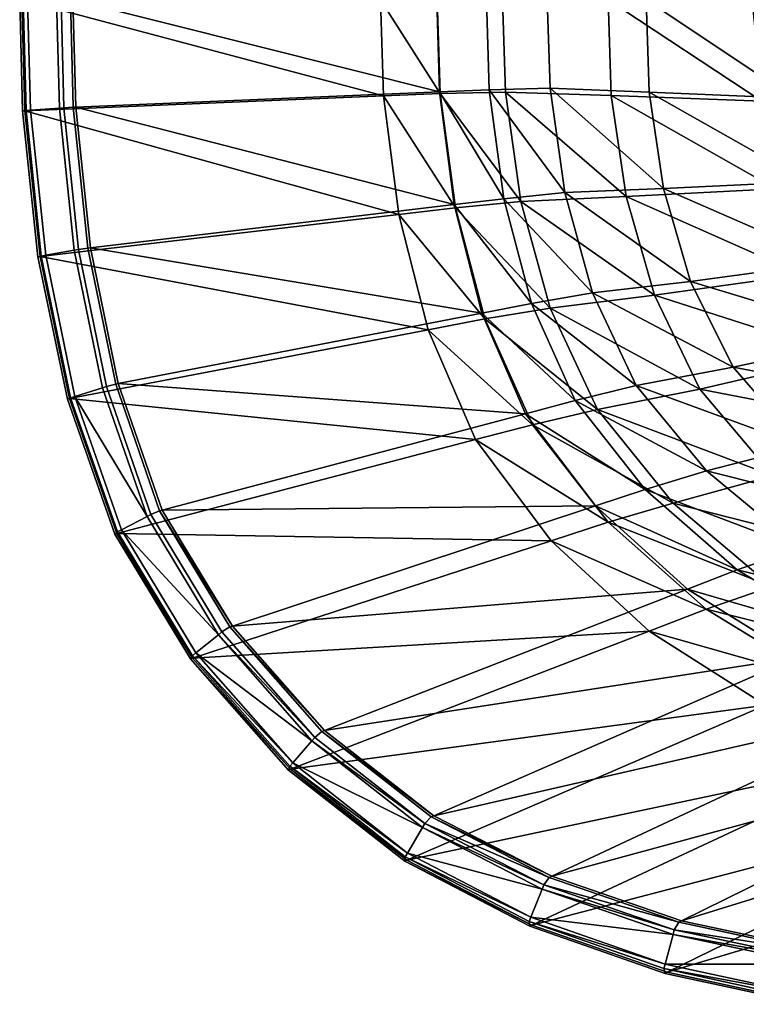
# Model space of a CAD drawing. Extents: x 0 to 1.55, y -0.75 to 0.
# Tile 1 of 77: x 0 to 0.26, y -0.74 to -0.38. Entities that reach past the tile are written whole.
import ezdxf

# ---------------------------------------------------------------- set-up
doc = ezdxf.new("R2010")
doc.units = 0
doc.layers.add('L1_BECKEN_AUSSEN_0', color=7, linetype='CONTINUOUS')
doc.layers.add('L2_BECKEN_INNEN_0', color=7, linetype='CONTINUOUS')

msp = doc.modelspace()

# ---------------------------------------------------------------- linework, layer by layer
at = {"layer": 'L1_BECKEN_AUSSEN_0', "color": 153}
for points, invisible_edges in [([(0.000779, -0.375, 0.629107), (0.130571, -0.409641, 0.361591), (0.001822, -0.414981, 0.629107), (0.000779, -0.375, 0.629107)], 8), ([(0.129528, -0.375, 0.361591), (0.130571, -0.409641, 0.361591), (0.000779, -0.375, 0.629107), (0.129528, -0.375, 0.361591)], 8), ([(0.129528, -0.375, 0.361591), (0.150995, -0.408794, 0.317814), (0.130571, -0.409641, 0.361591), (0.129528, -0.375, 0.361591)], 8), ([(0.149952, -0.375, 0.317814), (0.150995, -0.408794, 0.317814), (0.129528, -0.375, 0.361591), (0.149952, -0.375, 0.317814)], 8), ([(0.149952, -0.375, 0.317814), (0.17441, -0.408211, 0.280165), (0.150995, -0.408794, 0.317814), (0.149952, -0.375, 0.317814)], 9), ([(0.17441, -0.408211, 0.280165), (0.149952, -0.375, 0.317814), (0.173367, -0.375, 0.280165), (0.17441, -0.408211, 0.280165)], 9), ([(0.211293, -0.375, 0.238238), (0.17441, -0.408211, 0.280165), (0.173367, -0.375, 0.280165), (0.211293, -0.375, 0.238238)], 9), ([(0.17441, -0.408211, 0.280165), (0.211293, -0.375, 0.238238), (0.212421, -0.409444, 0.23817), (0.17441, -0.408211, 0.280165)], 9), ([(0.266509, -0.411461, 0.196709), (0.212421, -0.409444, 0.23817), (0.211293, -0.375, 0.238238), (0.266509, -0.411461, 0.196709)], 8), ([(0.266509, -0.411461, 0.196709), (0.211293, -0.375, 0.238238), (0.262916, -0.375, 0.198089), (0.266509, -0.411461, 0.196709)], 8), ([(0.130571, -0.409641, 0.361591), (0.136093, -0.452184, 0.361591), (0.001822, -0.414981, 0.629107), (0.130571, -0.409641, 0.361591)], 8), ([(0.150995, -0.408794, 0.317814), (0.156517, -0.449783, 0.317814), (0.130571, -0.409641, 0.361591), (0.150995, -0.408794, 0.317814)], 8), ([(0.130571, -0.409641, 0.361591), (0.156517, -0.449783, 0.317814), (0.136093, -0.452184, 0.361591), (0.130571, -0.409641, 0.361591)], 8), ([(0.17441, -0.408211, 0.280165), (0.179934, -0.44753, 0.280165), (0.150995, -0.408794, 0.317814), (0.17441, -0.408211, 0.280165)], 8), ([(0.150995, -0.408794, 0.317814), (0.179934, -0.44753, 0.280165), (0.156517, -0.449783, 0.317814), (0.150995, -0.408794, 0.317814)], 8), ([(0.17441, -0.408211, 0.280165), (0.217734, -0.445797, 0.23817), (0.179934, -0.44753, 0.280165), (0.17441, -0.408211, 0.280165)], 8), ([(0.17441, -0.408211, 0.280165), (0.212421, -0.409444, 0.23817), (0.217734, -0.445797, 0.23817), (0.17441, -0.408211, 0.280165)], 8), ([(0.271415, -0.442994, 0.196709), (0.217734, -0.445797, 0.23817), (0.212421, -0.409444, 0.23817), (0.271415, -0.442994, 0.196709)], 8), ([(0.271415, -0.442994, 0.196709), (0.212421, -0.409444, 0.23817), (0.266509, -0.411461, 0.196709), (0.271415, -0.442994, 0.196709)], 8), ([(0.001822, -0.414981, 0.629107), (0.136093, -0.452184, 0.361591), (0.007342, -0.467322, 0.62911), (0.001822, -0.414981, 0.629107)], 8), ([(0.217734, -0.445797, 0.23817), (0.227885, -0.481254, 0.23817), (0.179934, -0.44753, 0.280165), (0.217734, -0.445797, 0.23817)], 8), ([(0.280789, -0.47375, 0.196709), (0.217734, -0.445797, 0.23817), (0.271415, -0.442994, 0.196709), (0.280789, -0.47375, 0.196709)], 8), ([(0.280789, -0.47375, 0.196709), (0.227885, -0.481254, 0.23817), (0.217734, -0.445797, 0.23817), (0.280789, -0.47375, 0.196709)], 8), ([(0.179934, -0.44753, 0.280165), (0.190487, -0.485882, 0.280165), (0.156517, -0.449783, 0.317814), (0.179934, -0.44753, 0.280165)], 8), ([(0.179934, -0.44753, 0.280165), (0.227885, -0.481254, 0.23817), (0.190487, -0.485882, 0.280165), (0.179934, -0.44753, 0.280165)], 8), ([(0.136093, -0.452184, 0.361591), (0.146642, -0.49368, 0.361591), (0.007342, -0.467322, 0.62911), (0.136093, -0.452184, 0.361591)], 8), ([(0.156517, -0.449783, 0.317814), (0.167066, -0.489763, 0.317814), (0.136093, -0.452184, 0.361591), (0.156517, -0.449783, 0.317814)], 8), ([(0.136093, -0.452184, 0.361591), (0.167066, -0.489763, 0.317814), (0.146642, -0.49368, 0.361591), (0.136093, -0.452184, 0.361591)], 8), ([(0.156517, -0.449783, 0.317814), (0.190487, -0.485882, 0.280165), (0.167066, -0.489763, 0.317814), (0.156517, -0.449783, 0.317814)], 8), ([(0.007342, -0.467322, 0.62911), (0.146642, -0.49368, 0.361591), (0.017888, -0.518375, 0.629116), (0.007342, -0.467322, 0.62911)], 8), ([(0.295907, -0.502972, 0.196709), (0.227885, -0.481254, 0.23817), (0.280789, -0.47375, 0.196709), (0.295907, -0.502972, 0.196709)], 8), ([(0.227885, -0.481254, 0.23817), (0.244257, -0.514943, 0.23817), (0.190487, -0.485882, 0.280165), (0.227885, -0.481254, 0.23817)], 8), ([(0.295907, -0.502972, 0.196709), (0.244257, -0.514943, 0.23817), (0.227885, -0.481254, 0.23817), (0.295907, -0.502972, 0.196709)], 8), ([(0.190487, -0.485882, 0.280165), (0.207507, -0.522321, 0.280165), (0.167066, -0.489763, 0.317814), (0.190487, -0.485882, 0.280165)], 8), ([(0.190487, -0.485882, 0.280165), (0.244257, -0.514943, 0.23817), (0.207507, -0.522321, 0.280165), (0.190487, -0.485882, 0.280165)], 8), ([(0.167066, -0.489763, 0.317814), (0.18408, -0.527749, 0.317814), (0.146642, -0.49368, 0.361591), (0.167066, -0.489763, 0.317814)], 8), ([(0.167066, -0.489763, 0.317814), (0.207507, -0.522321, 0.280165), (0.18408, -0.527749, 0.317814), (0.167066, -0.489763, 0.317814)], 8), ([(0.146642, -0.49368, 0.361591), (0.163656, -0.533107, 0.361591), (0.017888, -0.518375, 0.629116), (0.146642, -0.49368, 0.361591)], 8), ([(0.146642, -0.49368, 0.361591), (0.18408, -0.527749, 0.317814), (0.163656, -0.533107, 0.361591), (0.146642, -0.49368, 0.361591)], 8), ([(0.320037, -0.529941, 0.196709), (0.244257, -0.514943, 0.23817), (0.295907, -0.502972, 0.196709), (0.320037, -0.529941, 0.196709)], 8), ([(0.270387, -0.546034, 0.23817), (0.207507, -0.522321, 0.280165), (0.244257, -0.514943, 0.23817), (0.270387, -0.546034, 0.23817)], 8), ([(0.320037, -0.529941, 0.196709), (0.270387, -0.546034, 0.23817), (0.244257, -0.514943, 0.23817), (0.320037, -0.529941, 0.196709)], 8), ([(0.017888, -0.518375, 0.629116), (0.163656, -0.533107, 0.361591), (0.034898, -0.566882, 0.629126), (0.017888, -0.518375, 0.629116)], 8), ([(0.207507, -0.522321, 0.280165), (0.234673, -0.55595, 0.280165), (0.18408, -0.527749, 0.317814), (0.207507, -0.522321, 0.280165)], 8), ([(0.270387, -0.546034, 0.23817), (0.234673, -0.55595, 0.280165), (0.207507, -0.522321, 0.280165), (0.270387, -0.546034, 0.23817)], 8), ([(0.18408, -0.527749, 0.317814), (0.211236, -0.562806, 0.317814), (0.163656, -0.533107, 0.361591), (0.18408, -0.527749, 0.317814)], 8), ([(0.18408, -0.527749, 0.317814), (0.234673, -0.55595, 0.280165), (0.211236, -0.562806, 0.317814), (0.18408, -0.527749, 0.317814)], 8), ([(0.163656, -0.533107, 0.361591), (0.190812, -0.569493, 0.361591), (0.034898, -0.566882, 0.629126), (0.163656, -0.533107, 0.361591)], 8), ([(0.163656, -0.533107, 0.361591), (0.211236, -0.562806, 0.317814), (0.190812, -0.569493, 0.361591), (0.163656, -0.533107, 0.361591)], 8), ([(0.234673, -0.55595, 0.280165), (0.270387, -0.546034, 0.23817), (0.304287, -0.573762, 0.23817), (0.234673, -0.55595, 0.280165)], 8), ([(0.211236, -0.562806, 0.317814), (0.234673, -0.55595, 0.280165), (0.269915, -0.585941, 0.280165), (0.211236, -0.562806, 0.317814)], 8), ([(0.234673, -0.55595, 0.280165), (0.304287, -0.573762, 0.23817), (0.269915, -0.585941, 0.280165), (0.234673, -0.55595, 0.280165)], 8), ([(0.190812, -0.569493, 0.361591), (0.211236, -0.562806, 0.317814), (0.246466, -0.594071, 0.317814), (0.190812, -0.569493, 0.361591)], 8), ([(0.246466, -0.594071, 0.317814), (0.211236, -0.562806, 0.317814), (0.269915, -0.585941, 0.280165), (0.246466, -0.594071, 0.317814)], 8), ([(0.034898, -0.566882, 0.629126), (0.190812, -0.569493, 0.361591), (0.062048, -0.611651, 0.629139), (0.034898, -0.566882, 0.629126)], 8), ([(0.062048, -0.611651, 0.629139), (0.190812, -0.569493, 0.361591), (0.226041, -0.601943, 0.361591), (0.062048, -0.611651, 0.629139)], 8), ([(0.226041, -0.601943, 0.361591), (0.190812, -0.569493, 0.361591), (0.246466, -0.594071, 0.317814), (0.226041, -0.601943, 0.361591)], 8), ([(0.246466, -0.594071, 0.317814), (0.269915, -0.585941, 0.280165), (0.311696, -0.610514, 0.280165), (0.246466, -0.594071, 0.317814)], 8), ([(0.226041, -0.601943, 0.361591), (0.246466, -0.594071, 0.317814), (0.288232, -0.619687, 0.317814), (0.226041, -0.601943, 0.361591)], 8), ([(0.246466, -0.594071, 0.317814), (0.311696, -0.610514, 0.280165), (0.288232, -0.619687, 0.317814), (0.246466, -0.594071, 0.317814)], 8), ([(0.226041, -0.601943, 0.361591), (0.097271, -0.651577, 0.629154), (0.062048, -0.611651, 0.629139), (0.226041, -0.601943, 0.361591)], 8), ([(0.097271, -0.651577, 0.629154), (0.226041, -0.601943, 0.361591), (0.267807, -0.628531, 0.361591), (0.097271, -0.651577, 0.629154)], 8), ([(0.226041, -0.601943, 0.361591), (0.288232, -0.619687, 0.317814), (0.267807, -0.628531, 0.361591), (0.226041, -0.601943, 0.361591)], 8), ([(0.13903, -0.684291, 0.629168), (0.097271, -0.651577, 0.629154), (0.267807, -0.628531, 0.361591), (0.13903, -0.684291, 0.629168)], 8), ([(0.13903, -0.684291, 0.629168), (0.267807, -0.628531, 0.361591), (0.31269, -0.647445, 0.361591), (0.13903, -0.684291, 0.629168)], 8), ([(0.183907, -0.707564, 0.629178), (0.13903, -0.684291, 0.629168), (0.31269, -0.647445, 0.361591), (0.183907, -0.707564, 0.629178)], 8), ([(0.183907, -0.707564, 0.629178), (0.31269, -0.647445, 0.361591), (0.361322, -0.661238, 0.361591), (0.183907, -0.707564, 0.629178)], 8), ([(0.232536, -0.724537, 0.629186), (0.183907, -0.707564, 0.629178), (0.361322, -0.661238, 0.361591), (0.232536, -0.724537, 0.629186)], 8), ([(0.232536, -0.724537, 0.629186), (0.361322, -0.661238, 0.361591), (0.412506, -0.670261, 0.361591), (0.232536, -0.724537, 0.629186)], 8), ([(0.283718, -0.735639, 0.62919), (0.232536, -0.724537, 0.629186), (0.412506, -0.670261, 0.361591), (0.283718, -0.735639, 0.62919)], 8)]:
    msp.add_3dface(points, dxfattribs=dict(at, invisible_edges=invisible_edges))
at = {"layer": 'L2_BECKEN_INNEN_0', "color": 8}
for points, invisible_edges in [([(0.001043, -0.415013, 0.630777), (0.001222, -0.375, 0.631998), (0, -0.375, 0.630776), (0.001043, -0.415013, 0.630777)], 9), ([(0, -0.375, 0.630776), (0.001822, -0.414981, 0.629107), (0.001043, -0.415013, 0.630777), (0, -0.375, 0.630776)], 9), ([(0.001822, -0.414981, 0.629107), (0, -0.375, 0.630776), (0.000779, -0.375, 0.629107), (0.001822, -0.414981, 0.629107)], 9), ([(0.001222, -0.375, 0.631998), (0.001043, -0.415013, 0.630777), (0.002263, -0.414892, 0.631998), (0.001222, -0.375, 0.631998)], 9), ([(0.002263, -0.414892, 0.631998), (0.002832, -0.375, 0.631266), (0.001222, -0.375, 0.631998), (0.002263, -0.414892, 0.631998)], 9), ([(0.002832, -0.375, 0.631266), (0.002263, -0.414892, 0.631998), (0.003868, -0.414775, 0.631268), (0.002832, -0.375, 0.631266)], 9), ([(0.003868, -0.414775, 0.631268), (0.013239, -0.375, 0.626533), (0.002832, -0.375, 0.631266), (0.003868, -0.414775, 0.631268)], 9), ([(0.013239, -0.375, 0.626533), (0.003868, -0.414775, 0.631268), (0.014242, -0.41402, 0.626546), (0.013239, -0.375, 0.626533)], 9), ([(0.014242, -0.41402, 0.626546), (0.014835, -0.375, 0.625807), (0.013239, -0.375, 0.626533), (0.014242, -0.41402, 0.626546)], 9), ([(0.014835, -0.375, 0.625807), (0.014242, -0.41402, 0.626546), (0.015834, -0.413904, 0.625821), (0.014835, -0.375, 0.625807)], 9), ([(0.015834, -0.413904, 0.625821), (0.018209, -0.375, 0.622538), (0.014835, -0.375, 0.625807), (0.015834, -0.413904, 0.625821)], 9), ([(0.018209, -0.375, 0.622538), (0.015834, -0.413904, 0.625821), (0.019205, -0.413693, 0.622553), (0.018209, -0.375, 0.622538)], 9), ([(0.020127, -0.413654, 0.620677), (0.018209, -0.375, 0.622538), (0.019205, -0.413693, 0.622553), (0.020127, -0.413654, 0.620677)], 9), ([(0.018209, -0.375, 0.622538), (0.020127, -0.413654, 0.620677), (0.019131, -0.375, 0.620662), (0.018209, -0.375, 0.622538)], 9), ([(0.149732, -0.375, 0.363534), (0.019131, -0.375, 0.620662), (0.150727, -0.40817, 0.36354), (0.149732, -0.375, 0.363534)], 8), ([(0.019131, -0.375, 0.620662), (0.020127, -0.413654, 0.620677), (0.150727, -0.40817, 0.36354), (0.019131, -0.375, 0.620662)], 8), ([(0.168581, -0.407421, 0.327234), (0.149732, -0.375, 0.363534), (0.150727, -0.40817, 0.36354), (0.168581, -0.407421, 0.327234)], 9), ([(0.149732, -0.375, 0.363534), (0.168581, -0.407421, 0.327234), (0.167586, -0.375, 0.327229), (0.149732, -0.375, 0.363534)], 9), ([(0.190417, -0.406855, 0.292043), (0.167586, -0.375, 0.327229), (0.168581, -0.407421, 0.327234), (0.190417, -0.406855, 0.292043)], 9), ([(0.167586, -0.375, 0.327229), (0.190417, -0.406855, 0.292043), (0.189406, -0.375, 0.292065), (0.167586, -0.375, 0.327229)], 9), ([(0.190417, -0.406855, 0.292043), (0.224962, -0.375, 0.252767), (0.189406, -0.375, 0.292065), (0.190417, -0.406855, 0.292043)], 9), ([(0.224962, -0.375, 0.252767), (0.190417, -0.406855, 0.292043), (0.226073, -0.408207, 0.252671), (0.224962, -0.375, 0.252767)], 9), ([(0.277856, -0.410376, 0.213063), (0.27434, -0.375, 0.21442), (0.224962, -0.375, 0.252767), (0.277856, -0.410376, 0.213063)], 8), ([(0.277856, -0.410376, 0.213063), (0.224962, -0.375, 0.252767), (0.226073, -0.408207, 0.252671), (0.277856, -0.410376, 0.213063)], 8), ([(0.190417, -0.406855, 0.292043), (0.168581, -0.407421, 0.327234), (0.195702, -0.444288, 0.291996), (0.190417, -0.406855, 0.292043)], 8), ([(0.190417, -0.406855, 0.292043), (0.231211, -0.442887, 0.252596), (0.226073, -0.408207, 0.252671), (0.190417, -0.406855, 0.292043)], 8), ([(0.190417, -0.406855, 0.292043), (0.195702, -0.444288, 0.291996), (0.231211, -0.442887, 0.252596), (0.190417, -0.406855, 0.292043)], 8), ([(0.150727, -0.40817, 0.36354), (0.020127, -0.413654, 0.620677), (0.155994, -0.448662, 0.363558), (0.150727, -0.40817, 0.36354)], 8), ([(0.168581, -0.407421, 0.327234), (0.150727, -0.40817, 0.36354), (0.173845, -0.446538, 0.327249), (0.168581, -0.407421, 0.327234)], 8), ([(0.150727, -0.40817, 0.36354), (0.155994, -0.448662, 0.363558), (0.173845, -0.446538, 0.327249), (0.150727, -0.40817, 0.36354)], 8), ([(0.168581, -0.407421, 0.327234), (0.173845, -0.446538, 0.327249), (0.195702, -0.444288, 0.291996), (0.168581, -0.407421, 0.327234)], 8), ([(0.282645, -0.440436, 0.21298), (0.277856, -0.410376, 0.213063), (0.226073, -0.408207, 0.252671), (0.282645, -0.440436, 0.21298)], 8), ([(0.282645, -0.440436, 0.21298), (0.226073, -0.408207, 0.252671), (0.231211, -0.442887, 0.252596), (0.282645, -0.440436, 0.21298)], 8), ([(0.019573, -0.465096, 0.626575), (0.015834, -0.413904, 0.625821), (0.014242, -0.41402, 0.626546), (0.019573, -0.465096, 0.626575)], 9), ([(0.021142, -0.464823, 0.625854), (0.019205, -0.413693, 0.622553), (0.015834, -0.413904, 0.625821), (0.021142, -0.464823, 0.625854)], 9), ([(0.015834, -0.413904, 0.625821), (0.019573, -0.465096, 0.626575), (0.021142, -0.464823, 0.625854), (0.015834, -0.413904, 0.625821)], 9), ([(0.019205, -0.413693, 0.622553), (0.025411, -0.464193, 0.620714), (0.020127, -0.413654, 0.620677), (0.019205, -0.413693, 0.622553)], 9), ([(0.019205, -0.413693, 0.622553), (0.021142, -0.464823, 0.625854), (0.024489, -0.464302, 0.62259), (0.019205, -0.413693, 0.622553)], 9), ([(0.025411, -0.464193, 0.620714), (0.019205, -0.413693, 0.622553), (0.024489, -0.464302, 0.62259), (0.025411, -0.464193, 0.620714)], 9), ([(0.020127, -0.413654, 0.620677), (0.025411, -0.464193, 0.620714), (0.155994, -0.448662, 0.363558), (0.020127, -0.413654, 0.620677)], 8), ([(0.006563, -0.467414, 0.63078), (0.002263, -0.414892, 0.631998), (0.001043, -0.415013, 0.630777), (0.006563, -0.467414, 0.63078)], 9), ([(0.007342, -0.467322, 0.62911), (0.001043, -0.415013, 0.630777), (0.001822, -0.414981, 0.629107), (0.007342, -0.467322, 0.62911)], 9), ([(0.001043, -0.415013, 0.630777), (0.007342, -0.467322, 0.62911), (0.006563, -0.467414, 0.63078), (0.001043, -0.415013, 0.630777)], 9), ([(0.007761, -0.467147, 0.632), (0.003868, -0.414775, 0.631268), (0.002263, -0.414892, 0.631998), (0.007761, -0.467147, 0.632)], 9), ([(0.002263, -0.414892, 0.631998), (0.006563, -0.467414, 0.63078), (0.007761, -0.467147, 0.632), (0.002263, -0.414892, 0.631998)], 9), ([(0.009343, -0.466872, 0.631273), (0.014242, -0.41402, 0.626546), (0.003868, -0.414775, 0.631268), (0.009343, -0.466872, 0.631273)], 9), ([(0.003868, -0.414775, 0.631268), (0.007761, -0.467147, 0.632), (0.009343, -0.466872, 0.631273), (0.003868, -0.414775, 0.631268)], 9), ([(0.014242, -0.41402, 0.626546), (0.009343, -0.466872, 0.631273), (0.019573, -0.465096, 0.626575), (0.014242, -0.41402, 0.626546)], 9), ([(0.291633, -0.469357, 0.212852), (0.282645, -0.440436, 0.21298), (0.231211, -0.442887, 0.252596), (0.291633, -0.469357, 0.212852)], 8), ([(0.195702, -0.444288, 0.291996), (0.173845, -0.446538, 0.327249), (0.205664, -0.480323, 0.291909), (0.195702, -0.444288, 0.291996)], 8), ([(0.231211, -0.442887, 0.252596), (0.195702, -0.444288, 0.291996), (0.240893, -0.476253, 0.252454), (0.231211, -0.442887, 0.252596)], 8), ([(0.195702, -0.444288, 0.291996), (0.205664, -0.480323, 0.291909), (0.240893, -0.476253, 0.252454), (0.195702, -0.444288, 0.291996)], 8), ([(0.291633, -0.469357, 0.212852), (0.231211, -0.442887, 0.252596), (0.240893, -0.476253, 0.252454), (0.291633, -0.469357, 0.212852)], 8), ([(0.155994, -0.448662, 0.363558), (0.025411, -0.464193, 0.620714), (0.165942, -0.487659, 0.363574), (0.155994, -0.448662, 0.363558)], 8), ([(0.173845, -0.446538, 0.327249), (0.155994, -0.448662, 0.363558), (0.183787, -0.484196, 0.327261), (0.173845, -0.446538, 0.327249)], 8), ([(0.155994, -0.448662, 0.363558), (0.165942, -0.487659, 0.363574), (0.183787, -0.484196, 0.327261), (0.155994, -0.448662, 0.363558)], 8), ([(0.173845, -0.446538, 0.327249), (0.183787, -0.484196, 0.327261), (0.205664, -0.480323, 0.291909), (0.173845, -0.446538, 0.327249)], 8), ([(0.018252, -0.518049, 0.632), (0.009343, -0.466872, 0.631273), (0.007761, -0.467147, 0.632), (0.018252, -0.518049, 0.632)], 9), ([(0.019782, -0.517577, 0.631279), (0.019573, -0.465096, 0.626575), (0.009343, -0.466872, 0.631273), (0.019782, -0.517577, 0.631279)], 9), ([(0.009343, -0.466872, 0.631273), (0.018252, -0.518049, 0.632), (0.019782, -0.517577, 0.631279), (0.009343, -0.466872, 0.631273)], 9), ([(0.029672, -0.514526, 0.626616), (0.021142, -0.464823, 0.625854), (0.019573, -0.465096, 0.626575), (0.029672, -0.514526, 0.626616)], 9), ([(0.019573, -0.465096, 0.626575), (0.019782, -0.517577, 0.631279), (0.029672, -0.514526, 0.626616), (0.019573, -0.465096, 0.626575)], 9), ([(0.03119, -0.514058, 0.625901), (0.024489, -0.464302, 0.62259), (0.021142, -0.464823, 0.625854), (0.03119, -0.514058, 0.625901)], 9), ([(0.021142, -0.464823, 0.625854), (0.029672, -0.514526, 0.626616), (0.03119, -0.514058, 0.625901), (0.021142, -0.464823, 0.625854)], 9), ([(0.024489, -0.464302, 0.62259), (0.035397, -0.512991, 0.620767), (0.025411, -0.464193, 0.620714), (0.024489, -0.464302, 0.62259)], 9), ([(0.024489, -0.464302, 0.62259), (0.03119, -0.514058, 0.625901), (0.034475, -0.51317, 0.622643), (0.024489, -0.464302, 0.62259)], 9), ([(0.035397, -0.512991, 0.620767), (0.024489, -0.464302, 0.62259), (0.034475, -0.51317, 0.622643), (0.035397, -0.512991, 0.620767)], 9), ([(0.025411, -0.464193, 0.620714), (0.035397, -0.512991, 0.620767), (0.165942, -0.487659, 0.363574), (0.025411, -0.464193, 0.620714)], 8), ([(0.017109, -0.518524, 0.630786), (0.007761, -0.467147, 0.632), (0.006563, -0.467414, 0.63078), (0.017109, -0.518524, 0.630786)], 9), ([(0.017888, -0.518375, 0.629116), (0.006563, -0.467414, 0.63078), (0.007342, -0.467322, 0.62911), (0.017888, -0.518375, 0.629116)], 9), ([(0.006563, -0.467414, 0.63078), (0.017888, -0.518375, 0.629116), (0.017109, -0.518524, 0.630786), (0.006563, -0.467414, 0.63078)], 9), ([(0.007761, -0.467147, 0.632), (0.017109, -0.518524, 0.630786), (0.018252, -0.518049, 0.632), (0.007761, -0.467147, 0.632)], 9), ([(0.305887, -0.4961, 0.212545), (0.291633, -0.469357, 0.212852), (0.240893, -0.476253, 0.252454), (0.305887, -0.4961, 0.212545)], 8), ([(0.240893, -0.476253, 0.252454), (0.205664, -0.480323, 0.291909), (0.256214, -0.507127, 0.25211), (0.240893, -0.476253, 0.252454)], 8), ([(0.305887, -0.4961, 0.212545), (0.240893, -0.476253, 0.252454), (0.256214, -0.507127, 0.25211), (0.305887, -0.4961, 0.212545)], 8), ([(0.205664, -0.480323, 0.291909), (0.183787, -0.484196, 0.327261), (0.221399, -0.513677, 0.291636), (0.205664, -0.480323, 0.291909)], 8), ([(0.205664, -0.480323, 0.291909), (0.221399, -0.513677, 0.291636), (0.256214, -0.507127, 0.25211), (0.205664, -0.480323, 0.291909)], 8), ([(0.183787, -0.484196, 0.327261), (0.165942, -0.487659, 0.363574), (0.199477, -0.519055, 0.327154), (0.183787, -0.484196, 0.327261)], 8), ([(0.183787, -0.484196, 0.327261), (0.199477, -0.519055, 0.327154), (0.221399, -0.513677, 0.291636), (0.183787, -0.484196, 0.327261)], 8), ([(0.165942, -0.487659, 0.363574), (0.035397, -0.512991, 0.620767), (0.181642, -0.523793, 0.363476), (0.165942, -0.487659, 0.363574)], 8), ([(0.165942, -0.487659, 0.363574), (0.181642, -0.523793, 0.363476), (0.199477, -0.519055, 0.327154), (0.165942, -0.487659, 0.363574)], 8), ([(0.328722, -0.520614, 0.212053), (0.305887, -0.4961, 0.212545), (0.256214, -0.507127, 0.25211), (0.328722, -0.520614, 0.212053)], 8), ([(0.280748, -0.53547, 0.251574), (0.256214, -0.507127, 0.25211), (0.221399, -0.513677, 0.291636), (0.280748, -0.53547, 0.251574)], 8), ([(0.328722, -0.520614, 0.212053), (0.256214, -0.507127, 0.25211), (0.280748, -0.53547, 0.251574), (0.328722, -0.520614, 0.212053)], 8), ([(0.034475, -0.51317, 0.622643), (0.051173, -0.55845, 0.620749), (0.035397, -0.512991, 0.620767), (0.034475, -0.51317, 0.622643)], 9), ([(0.035397, -0.512991, 0.620767), (0.051173, -0.55845, 0.620749), (0.181642, -0.523793, 0.363476), (0.035397, -0.512991, 0.620767)], 8), ([(0.045707, -0.560784, 0.6266), (0.029672, -0.514526, 0.626616), (0.019782, -0.517577, 0.631279), (0.045707, -0.560784, 0.6266)], 8), ([(0.045707, -0.560784, 0.6266), (0.03119, -0.514058, 0.625901), (0.029672, -0.514526, 0.626616), (0.045707, -0.560784, 0.6266)], 9), ([(0.047113, -0.560051, 0.625884), (0.034475, -0.51317, 0.622643), (0.03119, -0.514058, 0.625901), (0.047113, -0.560051, 0.625884)], 9), ([(0.03119, -0.514058, 0.625901), (0.045707, -0.560784, 0.6266), (0.047113, -0.560051, 0.625884), (0.03119, -0.514058, 0.625901)], 9), ([(0.034475, -0.51317, 0.622643), (0.047113, -0.560051, 0.625884), (0.050251, -0.558695, 0.622625), (0.034475, -0.51317, 0.622643)], 9), ([(0.051173, -0.55845, 0.620749), (0.034475, -0.51317, 0.622643), (0.050251, -0.558695, 0.622625), (0.051173, -0.55845, 0.620749)], 9), ([(0.221399, -0.513677, 0.291636), (0.199477, -0.519055, 0.327154), (0.246646, -0.544314, 0.29115), (0.221399, -0.513677, 0.291636)], 8), ([(0.280748, -0.53547, 0.251574), (0.221399, -0.513677, 0.291636), (0.246646, -0.544314, 0.29115), (0.280748, -0.53547, 0.251574)], 8), ([(0.034119, -0.567086, 0.630795), (0.018252, -0.518049, 0.632), (0.017109, -0.518524, 0.630786), (0.034119, -0.567086, 0.630795)], 9), ([(0.034898, -0.566882, 0.629126), (0.017109, -0.518524, 0.630786), (0.017888, -0.518375, 0.629116), (0.034898, -0.566882, 0.629126)], 9), ([(0.017109, -0.518524, 0.630786), (0.034898, -0.566882, 0.629126), (0.034119, -0.567086, 0.630795), (0.017109, -0.518524, 0.630786)], 9), ([(0.035124, -0.566294, 0.631989), (0.019782, -0.517577, 0.631279), (0.018252, -0.518049, 0.632), (0.035124, -0.566294, 0.631989)], 9), ([(0.018252, -0.518049, 0.632), (0.034119, -0.567086, 0.630795), (0.035124, -0.566294, 0.631989), (0.018252, -0.518049, 0.632)], 9), ([(0.045707, -0.560784, 0.6266), (0.019782, -0.517577, 0.631279), (0.036542, -0.565556, 0.631268), (0.045707, -0.560784, 0.6266)], 8), ([(0.019782, -0.517577, 0.631279), (0.035124, -0.566294, 0.631989), (0.036542, -0.565556, 0.631268), (0.019782, -0.517577, 0.631279)], 9), ([(0.199477, -0.519055, 0.327154), (0.181642, -0.523793, 0.363476), (0.224616, -0.55102, 0.326871), (0.199477, -0.519055, 0.327154)], 8), ([(0.199477, -0.519055, 0.327154), (0.224616, -0.55102, 0.326871), (0.246646, -0.544314, 0.29115), (0.199477, -0.519055, 0.327154)], 8), ([(0.181642, -0.523793, 0.363476), (0.051173, -0.55845, 0.620749), (0.206793, -0.556924, 0.363204), (0.181642, -0.523793, 0.363476)], 8), ([(0.181642, -0.523793, 0.363476), (0.206793, -0.556924, 0.363204), (0.224616, -0.55102, 0.326871), (0.181642, -0.523793, 0.363476)], 8), ([(0.246646, -0.544314, 0.29115), (0.312902, -0.561084, 0.250972), (0.280748, -0.53547, 0.251574), (0.246646, -0.544314, 0.29115)], 8), ([(0.224616, -0.55102, 0.326871), (0.279819, -0.572046, 0.290579), (0.246646, -0.544314, 0.29115), (0.224616, -0.55102, 0.326871)], 8), ([(0.246646, -0.544314, 0.29115), (0.279819, -0.572046, 0.290579), (0.312902, -0.561084, 0.250972), (0.246646, -0.544314, 0.29115)], 8), ([(0.206793, -0.556924, 0.363204), (0.257616, -0.57991, 0.326487), (0.224616, -0.55102, 0.326871), (0.206793, -0.556924, 0.363204)], 8), ([(0.224616, -0.55102, 0.326871), (0.257616, -0.57991, 0.326487), (0.279819, -0.572046, 0.290579), (0.224616, -0.55102, 0.326871)], 8), ([(0.072598, -0.602238, 0.625717), (0.050251, -0.558695, 0.622625), (0.047113, -0.560051, 0.625884), (0.072598, -0.602238, 0.625717)], 9), ([(0.051173, -0.55845, 0.620749), (0.050251, -0.558695, 0.622625), (0.0764, -0.600118, 0.620574), (0.051173, -0.55845, 0.620749)], 8), ([(0.050251, -0.558695, 0.622625), (0.072598, -0.602238, 0.625717), (0.075479, -0.600423, 0.622451), (0.050251, -0.558695, 0.622625)], 9), ([(0.050251, -0.558695, 0.622625), (0.075479, -0.600423, 0.622451), (0.0764, -0.600118, 0.620574), (0.050251, -0.558695, 0.622625)], 8), ([(0.206793, -0.556924, 0.363204), (0.051173, -0.55845, 0.620749), (0.0764, -0.600118, 0.620574), (0.206793, -0.556924, 0.363204)], 8), ([(0.0764, -0.600118, 0.620574), (0.239798, -0.586847, 0.362832), (0.206793, -0.556924, 0.363204), (0.0764, -0.600118, 0.620574)], 8), ([(0.206793, -0.556924, 0.363204), (0.239798, -0.586847, 0.362832), (0.257616, -0.57991, 0.326487), (0.206793, -0.556924, 0.363204)], 8), ([(0.071359, -0.603241, 0.62645), (0.045707, -0.560784, 0.6266), (0.036542, -0.565556, 0.631268), (0.071359, -0.603241, 0.62645)], 8), ([(0.071359, -0.603241, 0.62645), (0.047113, -0.560051, 0.625884), (0.045707, -0.560784, 0.6266), (0.071359, -0.603241, 0.62645)], 9), ([(0.047113, -0.560051, 0.625884), (0.071359, -0.603241, 0.62645), (0.072598, -0.602238, 0.625717), (0.047113, -0.560051, 0.625884)], 9), ([(0.062032, -0.610788, 0.631968), (0.036542, -0.565556, 0.631268), (0.035124, -0.566294, 0.631989), (0.062032, -0.610788, 0.631968)], 9), ([(0.071359, -0.603241, 0.62645), (0.036542, -0.565556, 0.631268), (0.063281, -0.609777, 0.631228), (0.071359, -0.603241, 0.62645)], 8), ([(0.036542, -0.565556, 0.631268), (0.062032, -0.610788, 0.631968), (0.063281, -0.609777, 0.631228), (0.036542, -0.565556, 0.631268)], 9), ([(0.061269, -0.611906, 0.630809), (0.035124, -0.566294, 0.631989), (0.034119, -0.567086, 0.630795), (0.061269, -0.611906, 0.630809)], 9), ([(0.034898, -0.566882, 0.629126), (0.062048, -0.611651, 0.629139), (0.034119, -0.567086, 0.630795), (0.034898, -0.566882, 0.629126)], 8), ([(0.034119, -0.567086, 0.630795), (0.062048, -0.611651, 0.629139), (0.061269, -0.611906, 0.630809), (0.034119, -0.567086, 0.630795)], 8), ([(0.035124, -0.566294, 0.631989), (0.061269, -0.611906, 0.630809), (0.062032, -0.610788, 0.631968), (0.035124, -0.566294, 0.631989)], 9), ([(0.257616, -0.57991, 0.326487), (0.31933, -0.594777, 0.289854), (0.279819, -0.572046, 0.290579), (0.257616, -0.57991, 0.326487)], 8), ([(0.239798, -0.586847, 0.362832), (0.296879, -0.603573, 0.325923), (0.257616, -0.57991, 0.326487), (0.239798, -0.586847, 0.362832)], 8), ([(0.257616, -0.57991, 0.326487), (0.296879, -0.603573, 0.325923), (0.31933, -0.594777, 0.289854), (0.257616, -0.57991, 0.326487)], 8), ([(0.239798, -0.586847, 0.362832), (0.0764, -0.600118, 0.620574), (0.10944, -0.6376, 0.620304), (0.239798, -0.586847, 0.362832)], 8), ([(0.10944, -0.6376, 0.620304), (0.27906, -0.61135, 0.36228), (0.239798, -0.586847, 0.362832), (0.10944, -0.6376, 0.620304)], 8), ([(0.239798, -0.586847, 0.362832), (0.27906, -0.61135, 0.36228), (0.296879, -0.603573, 0.325923), (0.239798, -0.586847, 0.362832)], 8), ([(0.105932, -0.640134, 0.625463), (0.075479, -0.600423, 0.622451), (0.072598, -0.602238, 0.625717), (0.105932, -0.640134, 0.625463)], 9), ([(0.0764, -0.600118, 0.620574), (0.075479, -0.600423, 0.622451), (0.10944, -0.6376, 0.620304), (0.0764, -0.600118, 0.620574)], 8), ([(0.075479, -0.600423, 0.622451), (0.105932, -0.640134, 0.625463), (0.108519, -0.637958, 0.622182), (0.075479, -0.600423, 0.622451)], 9), ([(0.075479, -0.600423, 0.622451), (0.108519, -0.637958, 0.622182), (0.10944, -0.6376, 0.620304), (0.075479, -0.600423, 0.622451)], 8), ([(0.104881, -0.641352, 0.626222), (0.071359, -0.603241, 0.62645), (0.063281, -0.609777, 0.631228), (0.104881, -0.641352, 0.626222)], 8), ([(0.105932, -0.640134, 0.625463), (0.072598, -0.602238, 0.625717), (0.071359, -0.603241, 0.62645), (0.105932, -0.640134, 0.625463)], 8), ([(0.105932, -0.640134, 0.625463), (0.071359, -0.603241, 0.62645), (0.104881, -0.641352, 0.626222), (0.105932, -0.640134, 0.625463)], 8), ([(0.096492, -0.651878, 0.630823), (0.062032, -0.610788, 0.631968), (0.061269, -0.611906, 0.630809), (0.096492, -0.651878, 0.630823)], 9), ([(0.062048, -0.611651, 0.629139), (0.097271, -0.651577, 0.629154), (0.061269, -0.611906, 0.630809), (0.062048, -0.611651, 0.629139)], 8), ([(0.061269, -0.611906, 0.630809), (0.097271, -0.651577, 0.629154), (0.096492, -0.651878, 0.630823), (0.061269, -0.611906, 0.630809)], 8), ([(0.098036, -0.649289, 0.631171), (0.063281, -0.609777, 0.631228), (0.062032, -0.610788, 0.631968), (0.098036, -0.649289, 0.631171)], 8), ([(0.098036, -0.649289, 0.631171), (0.062032, -0.610788, 0.631968), (0.096977, -0.650517, 0.631937), (0.098036, -0.649289, 0.631171)], 8), ([(0.062032, -0.610788, 0.631968), (0.096492, -0.651878, 0.630823), (0.096977, -0.650517, 0.631937), (0.062032, -0.610788, 0.631968)], 9), ([(0.104881, -0.641352, 0.626222), (0.063281, -0.609777, 0.631228), (0.098036, -0.649289, 0.631171), (0.104881, -0.641352, 0.626222)], 8), ([(0.10944, -0.6376, 0.620304), (0.148683, -0.668255, 0.619856), (0.27906, -0.61135, 0.36228), (0.10944, -0.6376, 0.620304)], 8), ([(0.148683, -0.668255, 0.619856), (0.321557, -0.628807, 0.36164), (0.27906, -0.61135, 0.36228), (0.148683, -0.668255, 0.619856)], 8), ([(0.148683, -0.668255, 0.619856), (0.191062, -0.690039, 0.619288), (0.321557, -0.628807, 0.36164), (0.148683, -0.668255, 0.619856)], 8), ([(0.191062, -0.690039, 0.619288), (0.368193, -0.641693, 0.361029), (0.321557, -0.628807, 0.36164), (0.191062, -0.690039, 0.619288)], 8), ([(0.145516, -0.671113, 0.625044), (0.105932, -0.640134, 0.625463), (0.104881, -0.641352, 0.626222), (0.145516, -0.671113, 0.625044)], 8), ([(0.145516, -0.671113, 0.625044), (0.108519, -0.637958, 0.622182), (0.105932, -0.640134, 0.625463), (0.145516, -0.671113, 0.625044)], 9), ([(0.108519, -0.637958, 0.622182), (0.148683, -0.668255, 0.619856), (0.10944, -0.6376, 0.620304), (0.108519, -0.637958, 0.622182)], 8), ([(0.108519, -0.637958, 0.622182), (0.145516, -0.671113, 0.625044), (0.147762, -0.668657, 0.621735), (0.108519, -0.637958, 0.622182)], 9), ([(0.108519, -0.637958, 0.622182), (0.147762, -0.668657, 0.621735), (0.148683, -0.668255, 0.619856), (0.108519, -0.637958, 0.622182)], 8), ([(0.144683, -0.672516, 0.625847), (0.104881, -0.641352, 0.626222), (0.098036, -0.649289, 0.631171), (0.144683, -0.672516, 0.625847)], 8), ([(0.145516, -0.671113, 0.625044), (0.104881, -0.641352, 0.626222), (0.144683, -0.672516, 0.625847), (0.145516, -0.671113, 0.625044)], 8), ([(0.191062, -0.690039, 0.619288), (0.237575, -0.706096, 0.618728), (0.368193, -0.641693, 0.361029), (0.191062, -0.690039, 0.619288)], 8), ([(0.237575, -0.706096, 0.618728), (0.417826, -0.65019, 0.360509), (0.368193, -0.641693, 0.361029), (0.237575, -0.706096, 0.618728)], 8), ([(0.138251, -0.684629, 0.630837), (0.096977, -0.650517, 0.631937), (0.096492, -0.651878, 0.630823), (0.138251, -0.684629, 0.630837)], 9), ([(0.13925, -0.681665, 0.631083), (0.098036, -0.649289, 0.631171), (0.096977, -0.650517, 0.631937), (0.13925, -0.681665, 0.631083)], 8), ([(0.13925, -0.681665, 0.631083), (0.096977, -0.650517, 0.631937), (0.13841, -0.68308, 0.631893), (0.13925, -0.681665, 0.631083)], 8), ([(0.096977, -0.650517, 0.631937), (0.138251, -0.684629, 0.630837), (0.13841, -0.68308, 0.631893), (0.096977, -0.650517, 0.631937)], 9), ([(0.144683, -0.672516, 0.625847), (0.098036, -0.649289, 0.631171), (0.13925, -0.681665, 0.631083), (0.144683, -0.672516, 0.625847)], 8), ([(0.237575, -0.706096, 0.618728), (0.287048, -0.716658, 0.618224), (0.417826, -0.65019, 0.360509), (0.237575, -0.706096, 0.618728)], 8), ([(0.096492, -0.651878, 0.630823), (0.097271, -0.651577, 0.629154), (0.13903, -0.684291, 0.629168), (0.096492, -0.651878, 0.630823)], 8), ([(0.138251, -0.684629, 0.630837), (0.096492, -0.651878, 0.630823), (0.13903, -0.684291, 0.629168), (0.138251, -0.684629, 0.630837)], 8), ([(0.190141, -0.690472, 0.621167), (0.147762, -0.668657, 0.621735), (0.145516, -0.671113, 0.625044), (0.190141, -0.690472, 0.621167)], 8), ([(0.147762, -0.668657, 0.621735), (0.191062, -0.690039, 0.619288), (0.148683, -0.668255, 0.619856), (0.147762, -0.668657, 0.621735)], 8), ([(0.147762, -0.668657, 0.621735), (0.190141, -0.690472, 0.621167), (0.191062, -0.690039, 0.619288), (0.147762, -0.668657, 0.621735)], 8), ([(0.18823, -0.6931, 0.624512), (0.145516, -0.671113, 0.625044), (0.144683, -0.672516, 0.625847), (0.18823, -0.6931, 0.624512)], 8), ([(0.190141, -0.690472, 0.621167), (0.145516, -0.671113, 0.625044), (0.18823, -0.6931, 0.624512), (0.190141, -0.690472, 0.621167)], 8), ([(0.187612, -0.694645, 0.625372), (0.144683, -0.672516, 0.625847), (0.13925, -0.681665, 0.631083), (0.187612, -0.694645, 0.625372)], 8), ([(0.18823, -0.6931, 0.624512), (0.144683, -0.672516, 0.625847), (0.187612, -0.694645, 0.625372), (0.18823, -0.6931, 0.624512)], 8), ([(0.183586, -0.704712, 0.630977), (0.13925, -0.681665, 0.631083), (0.13841, -0.68308, 0.631893), (0.183586, -0.704712, 0.630977)], 8), ([(0.187612, -0.694645, 0.625372), (0.13925, -0.681665, 0.631083), (0.183586, -0.704712, 0.630977), (0.187612, -0.694645, 0.625372)], 8), ([(0.183128, -0.707928, 0.630848), (0.13841, -0.68308, 0.631893), (0.138251, -0.684629, 0.630837), (0.183128, -0.707928, 0.630848)], 9), ([(0.138251, -0.684629, 0.630837), (0.13903, -0.684291, 0.629168), (0.183907, -0.707564, 0.629178), (0.138251, -0.684629, 0.630837)], 8), ([(0.183128, -0.707928, 0.630848), (0.138251, -0.684629, 0.630837), (0.183907, -0.707564, 0.629178), (0.183128, -0.707928, 0.630848)], 8), ([(0.183586, -0.704712, 0.630977), (0.13841, -0.68308, 0.631893), (0.182963, -0.706269, 0.631844), (0.183586, -0.704712, 0.630977)], 8), ([(0.13841, -0.68308, 0.631893), (0.183128, -0.707928, 0.630848), (0.182963, -0.706269, 0.631844), (0.13841, -0.68308, 0.631893)], 9), ([(0.235016, -0.709269, 0.623989), (0.18823, -0.6931, 0.624512), (0.187612, -0.694645, 0.625372), (0.235016, -0.709269, 0.623989)], 8), ([(0.18823, -0.6931, 0.624512), (0.236653, -0.70655, 0.620608), (0.190141, -0.690472, 0.621167), (0.18823, -0.6931, 0.624512)], 8), ([(0.18823, -0.6931, 0.624512), (0.235016, -0.709269, 0.623989), (0.236653, -0.70655, 0.620608), (0.18823, -0.6931, 0.624512)], 8), ([(0.236653, -0.70655, 0.620608), (0.191062, -0.690039, 0.619288), (0.190141, -0.690472, 0.621167), (0.236653, -0.70655, 0.620608)], 9), ([(0.191062, -0.690039, 0.619288), (0.236653, -0.70655, 0.620608), (0.237575, -0.706096, 0.618728), (0.191062, -0.690039, 0.619288)], 9), ([(0.234583, -0.710905, 0.624905), (0.187612, -0.694645, 0.625372), (0.183586, -0.704712, 0.630977), (0.234583, -0.710905, 0.624905)], 8), ([(0.235016, -0.709269, 0.623989), (0.187612, -0.694645, 0.625372), (0.234583, -0.710905, 0.624905), (0.235016, -0.709269, 0.623989)], 8), ([(0.231761, -0.721566, 0.630875), (0.183586, -0.704712, 0.630977), (0.182963, -0.706269, 0.631844), (0.231761, -0.721566, 0.630875)], 8), ([(0.231761, -0.721566, 0.630875), (0.182963, -0.706269, 0.631844), (0.231324, -0.723215, 0.631798), (0.231761, -0.721566, 0.630875)], 8), ([(0.183128, -0.707928, 0.630848), (0.231324, -0.723215, 0.631798), (0.182963, -0.706269, 0.631844), (0.183128, -0.707928, 0.630848)], 9), ([(0.232536, -0.724537, 0.629186), (0.183128, -0.707928, 0.630848), (0.183907, -0.707564, 0.629178), (0.232536, -0.724537, 0.629186)], 9), ([(0.234583, -0.710905, 0.624905), (0.183586, -0.704712, 0.630977), (0.231761, -0.721566, 0.630875), (0.234583, -0.710905, 0.624905)], 8), ([(0.235016, -0.709269, 0.623989), (0.286124, -0.717128, 0.620103), (0.236653, -0.70655, 0.620608), (0.235016, -0.709269, 0.623989)], 8), ([(0.286124, -0.717128, 0.620103), (0.237575, -0.706096, 0.618728), (0.236653, -0.70655, 0.620608), (0.286124, -0.717128, 0.620103)], 9), ([(0.237575, -0.706096, 0.618728), (0.286124, -0.717128, 0.620103), (0.287048, -0.716658, 0.618224), (0.237575, -0.706096, 0.618728)], 9), ([(0.231324, -0.723215, 0.631798), (0.183128, -0.707928, 0.630848), (0.231757, -0.72492, 0.630855), (0.231324, -0.723215, 0.631798)], 9), ([(0.183128, -0.707928, 0.630848), (0.232536, -0.724537, 0.629186), (0.231757, -0.72492, 0.630855), (0.183128, -0.707928, 0.630848)], 9), ([(0.284418, -0.721578, 0.624483), (0.234583, -0.710905, 0.624905), (0.231761, -0.721566, 0.630875), (0.284418, -0.721578, 0.624483)], 8), ([(0.2847, -0.719884, 0.623516), (0.235016, -0.709269, 0.623989), (0.234583, -0.710905, 0.624905), (0.2847, -0.719884, 0.623516)], 8), ([(0.2847, -0.719884, 0.623516), (0.234583, -0.710905, 0.624905), (0.284418, -0.721578, 0.624483), (0.2847, -0.719884, 0.623516)], 8), ([(0.235016, -0.709269, 0.623989), (0.2847, -0.719884, 0.623516), (0.286124, -0.717128, 0.620103), (0.235016, -0.709269, 0.623989)], 8), ([(0.282581, -0.732613, 0.630785), (0.231761, -0.721566, 0.630875), (0.231324, -0.723215, 0.631798), (0.282581, -0.732613, 0.630785)], 8), ([(0.284418, -0.721578, 0.624483), (0.231761, -0.721566, 0.630875), (0.282581, -0.732613, 0.630785), (0.284418, -0.721578, 0.624483)], 8), ([(0.282581, -0.732613, 0.630785), (0.231324, -0.723215, 0.631798), (0.282297, -0.734321, 0.63176), (0.282581, -0.732613, 0.630785)], 8), ([(0.231757, -0.72492, 0.630855), (0.282297, -0.734321, 0.63176), (0.231324, -0.723215, 0.631798), (0.231757, -0.72492, 0.630855)], 9), ([(0.283718, -0.735639, 0.62919), (0.231757, -0.72492, 0.630855), (0.232536, -0.724537, 0.629186), (0.283718, -0.735639, 0.62919)], 9), ([(0.282297, -0.734321, 0.63176), (0.231757, -0.72492, 0.630855), (0.282939, -0.736034, 0.63086), (0.282297, -0.734321, 0.63176)], 9), ([(0.231757, -0.72492, 0.630855), (0.283718, -0.735639, 0.62919), (0.282939, -0.736034, 0.63086), (0.231757, -0.72492, 0.630855)], 9)]:
    msp.add_3dface(points, dxfattribs=dict(at, invisible_edges=invisible_edges))

doc.saveas('drawing.dxf')
